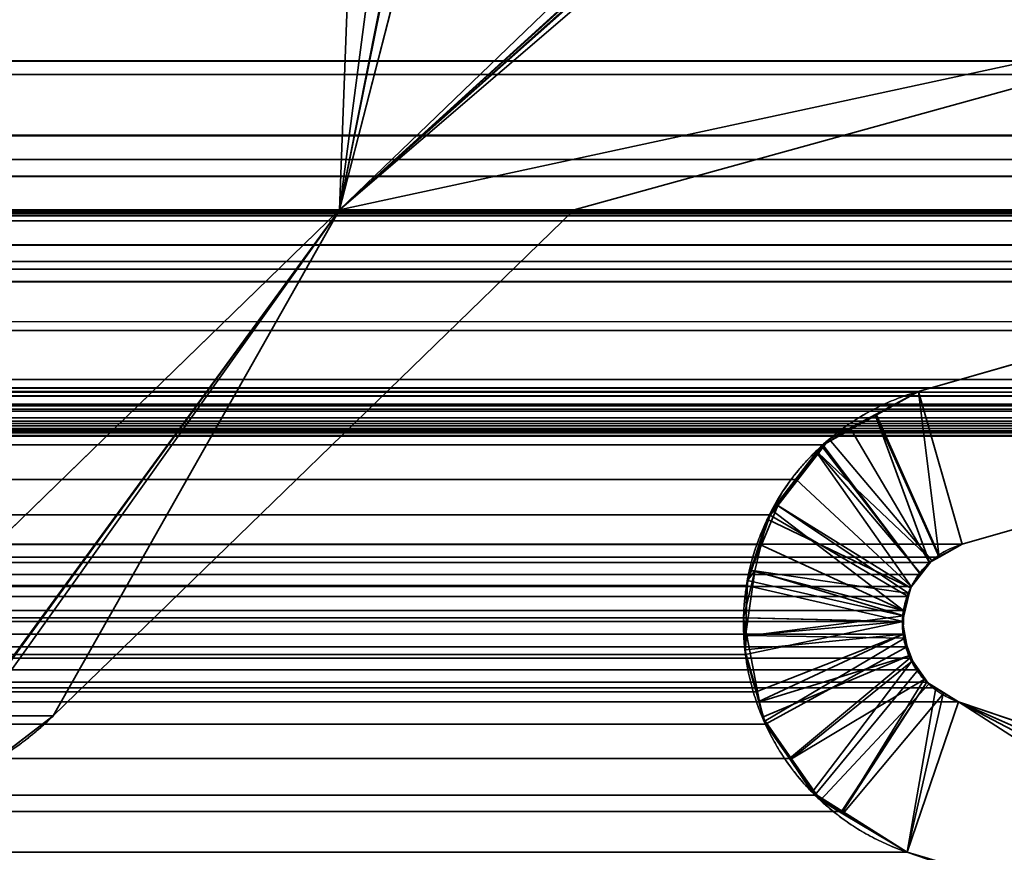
# Model space of a CAD drawing. Header units: millimetres. Extents: x -590 to 3690, y -120 to 127.
# Tile 100 of 256: x 403.39 to 407.01, y 1.79 to 4.85. Entities that reach past the tile are written whole.
import ezdxf

# ---------------------------------------------------------------- set-up
doc = ezdxf.new("R2010")
doc.units = ezdxf.units.MM
doc.layers.add('151', color=7, linetype='Continuous', true_color=0xffffff)

# ---------------------------------------------------------------- blocks, each defined once
blk = doc.blocks.new('UG_SURFACE_001')
at = {"layer": '151', "color": 252, "linetype": 'Continuous', "lineweight": 35}
for points in [[(590, -31.2, 2203.0001), (590, 108.2, 2203.0001), (-590, 108.2, 2203.0001), (-590, -31.2, 2203.0001)], [(-440, -31.2, 2053), (-440, 108.2, 2053), (440, 108.2, 2053), (440, -31.2, 2053)]]:
    blk.add_3dface(points, dxfattribs=at)
blk = doc.blocks.new('UG_SURFACE_024')
at = {"layer": '151', "color": 254, "linetype": 'Continuous', "lineweight": 35}
for points in [[(424.75, -35, 2033.2501), (424.75, 111.75, 2033.2501), (-424.75, 111.75, 2033.2501), (-424.75, -35, 2033.2501)], [(417, 16, 2025.5001), (417, -33, 2025.5001), (-417, -33, 2025.5001), (-417, 16, 2025.5001)]]:
    blk.add_3dface(points, dxfattribs=at)
blk = doc.blocks.new('UG_SURFACE_054')
at = {"layer": '151', "color": 46, "linetype": 'Continuous', "lineweight": 35}
for points in [[(406.1937, 5.6214, 2014.6937), (406.3073, 5.6515, 2014.8072), (408.5, 5, 2017), (404.5679, 4.15, 2013.068)], [(404.5679, 4.15, 2013.068), (406.0591, 5.5858, 2014.559), (406.1937, 5.6214, 2014.6937)], [(406.0591, 5.5858, 2014.559), (404.5679, 4.15, 2013.068), (404.6, 5, 2013.0999), (404.7294, 5.3804, 2013.2294)], [(412.076, 4.6946, 2020.576), (-411.8964, 5, 2020.3965), (-412.076, 4.6946, 2020.576)], [(412.076, 4.6946, 2020.576), (411.8964, 5, 2020.3965), (-411.8964, 5, 2020.3965)], [(404.5679, 4.15, 2013.068), (401.3, 4.15, 2009.8), (400.5, 5, 2009.0001), (404.6, 5, 2013.0999)], [(405.4291, 4.15, 2013.9291), (404.5679, 4.15, 2013.068), (408.5, 5, 2017)], [(410.7469, 4.6468, 2019.2468), (408.1081, 4.15, 2016.608), (405.4291, 4.15, 2013.9291), (408.5, 5, 2017)], [(-412.076, 4.6946, 2020.576), (-412.3018, 4.4215, 2020.8018), (412.3018, 4.4215, 2020.8018)], [(-412.076, 4.6946, 2020.576), (412.3018, 4.4215, 2020.8018), (412.076, 4.6946, 2020.576)], [(-406.6912, 3.4839, 2015.1913), (-410.7469, 4.6468, 2019.2468), (410.7469, 4.6468, 2019.2468), (406.6912, 3.4839, 2015.1913)], [(-410.7469, 4.6468, 2019.2468), (-408.1081, 4.15, 2016.608), (408.1081, 4.15, 2016.608), (410.7469, 4.6468, 2019.2468)], [(406.6912, 3.4839, 2015.1913), (410.7469, 4.6468, 2019.2468), (411.0824, 4.1368, 2019.5823), (406.8519, 2.9237, 2015.3518)], [(412.3734, 4.3349, 2020.8733), (412.3018, 4.4215, 2020.8018), (-412.3018, 4.4215, 2020.8018), (-412.3734, 4.3349, 2020.8733)], [(-412.3734, 4.3349, 2020.8733), (-412.4042, 4.2725, 2020.9041), (412.4042, 4.2725, 2020.9041)], [(-412.3734, 4.3349, 2020.8733), (412.4042, 4.2725, 2020.9041), (412.3734, 4.3349, 2020.8733)], [(412.4675, 4.1439, 2020.9675), (412.4042, 4.2725, 2020.9041), (-412.4042, 4.2725, 2020.9041), (-412.4675, 4.1439, 2020.9675)], [(-412.4675, 4.1439, 2020.9675), (-412.4728, 4.1099, 2020.9727), (412.4728, 4.1099, 2020.9727)], [(-412.4675, 4.1439, 2020.9675), (412.4728, 4.1099, 2020.9727), (412.4675, 4.1439, 2020.9675)], [(-411.7208, 4.0164, 2020.2208), (-411.5236, 4.1306, 2020.0236), (411.5233, 4.1291, 2020.0233)], [(411.5233, 4.1291, 2020.0233), (411.7227, 4.0214, 2020.2227), (-411.7208, 4.0164, 2020.2208)], [(411.4984, 4.1426, 2019.9983), (-411.5236, 4.1306, 2020.0236), (-411.5067, 4.1404, 2020.0067)], [(411.4984, 4.1426, 2019.9983), (411.5233, 4.1291, 2020.0233), (-411.5236, 4.1306, 2020.0236)], [(411.4984, 4.1426, 2019.9983), (-411.5067, 4.1404, 2020.0067), (-411.3039, 4.1386, 2019.8038)], [(-411.3039, 4.1386, 2019.8038), (411.3039, 4.1398, 2019.804), (411.4984, 4.1426, 2019.9983)], [(411.3039, 4.1398, 2019.804), (-411.3039, 4.1386, 2019.8038), (-411.0824, 4.1368, 2019.5823)], [(-411.0824, 4.1368, 2019.5823), (411.0824, 4.1368, 2019.5823), (411.3039, 4.1398, 2019.804)], [(-411.0824, 4.1368, 2019.5823), (-406.8519, 2.9237, 2015.3518), (406.8519, 2.9237, 2015.3518), (411.0824, 4.1368, 2019.5823)], [(405.4291, 4.15, 2013.9291), (408.1081, 4.15, 2016.608), (-408.1081, 4.15, 2016.608), (-405.4291, 4.15, 2013.9291)], [(-405.4291, 4.15, 2013.9291), (-403.5179, 2.2939, 2012.018), (403.5179, 2.2939, 2012.018), (405.4291, 4.15, 2013.9291)], [(404.5679, 4.15, 2013.068), (-404.5679, 4.15, 2013.068), (-401.3, 4.15, 2009.8), (401.3, 4.15, 2009.8)], [(404.5679, 4.15, 2013.068), (402.1481, 1.8, 2010.648), (-402.1481, 1.8, 2010.648), (-404.5679, 4.15, 2013.068)], [(402.9829, 1.9753, 2011.483), (402.9537, 1.9581, 2011.4536), (402.1481, 1.8, 2010.648), (404.5679, 4.15, 2013.068)], [(404.5679, 4.15, 2013.068), (403.0398, 2.009, 2011.5399), (402.9829, 1.9753, 2011.483)], [(403.5179, 2.2939, 2012.018), (403.2956, 2.1235, 2011.7955), (403.0398, 2.009, 2011.5399), (404.5679, 4.15, 2013.068)], [(404.5679, 4.15, 2013.068), (405.4291, 4.15, 2013.9291), (403.5179, 2.2939, 2012.018)], [(412.4728, 4.1099, 2020.9727), (-412.4728, 4.1099, 2020.9727), (-412.5, 3.933, 2020.9999), (412.5, 3.933, 2020.9999)], [(-411.8631, 3.934, 2020.3631), (-411.7208, 4.0164, 2020.2208), (411.7227, 4.0214, 2020.2227)], [(411.7227, 4.0214, 2020.2227), (411.8354, 3.9606, 2020.3354), (-411.8631, 3.934, 2020.3631)], [(411.8354, 3.9606, 2020.3354), (-411.8932, 3.8904, 2020.3931), (-411.8631, 3.934, 2020.3631)], [(411.8354, 3.9606, 2020.3354), (411.8917, 3.8874, 2020.3917), (-411.8932, 3.8904, 2020.3931)], [(-412.5, 3.933, 2020.9999), (-412.5, 3.5278, 2020.9999), (412.5, 3.5278, 2020.9999), (412.5, 3.933, 2020.9999)], [(-412.0187, 3.7078, 2020.5188), (-411.8932, 3.8904, 2020.3931), (411.8917, 3.8874, 2020.3917)], [(411.8917, 3.8874, 2020.3917), (412.0049, 3.7402, 2020.505), (-412.0187, 3.7078, 2020.5188)], [(412.0049, 3.7402, 2020.505), (412.0159, 3.7069, 2020.5159), (-412.0187, 3.7078, 2020.5188)], [(412.0851, 3.4958, 2020.5851), (-412.0851, 3.4958, 2020.5851), (-412.0252, 3.6982, 2020.5252)], [(412.0851, 3.4958, 2020.5851), (-412.0252, 3.6982, 2020.5252), (-412.0187, 3.7078, 2020.5188)], [(-412.0187, 3.7078, 2020.5188), (412.0159, 3.7069, 2020.5159), (412.0851, 3.4958, 2020.5851)], [(412.5, 3.5278, 2020.9999), (-412.5, 3.5278, 2020.9999), (-412.4946, 3.4808, 2020.9947)], [(412.4946, 3.4808, 2020.9947), (412.5, 3.5278, 2020.9999), (-412.4946, 3.4808, 2020.9947)], [(-412.4946, 3.4808, 2020.9947), (-412.4893, 3.4675, 2020.9892), (412.4893, 3.4675, 2020.9892), (412.4946, 3.4808, 2020.9947)], [(412.4893, 3.4675, 2020.9892), (-412.4893, 3.4675, 2020.9892), (-412.4698, 3.4196, 2020.9699)], [(412.4698, 3.4196, 2020.9699), (412.4893, 3.4675, 2020.9892), (-412.4698, 3.4196, 2020.9699)], [(412.1043, 3.4369, 2020.6044), (-412.1043, 3.4369, 2020.6044), (-412.0851, 3.4958, 2020.5851), (412.0851, 3.4958, 2020.5851)], [(-406.6912, 3.4839, 2015.1913), (406.6912, 3.4839, 2015.1913), (406.4435, 3.346, 2014.9436)], [(406.4435, 3.346, 2014.9436), (-406.4439, 3.345, 2014.9438), (-406.6912, 3.4839, 2015.1913)], [(406.7671, 2.8765, 2015.2671), (406.7318, 2.8569, 2015.2318), (406.4435, 3.346, 2014.9436), (406.6912, 3.4839, 2015.1913)], [(406.6912, 3.4839, 2015.1913), (406.8519, 2.9237, 2015.3518), (406.7671, 2.8765, 2015.2671)], [(412.1059, 3.432, 2020.6058), (-412.14, 3.3871, 2020.6399), (-412.1059, 3.432, 2020.6058)], [(412.1059, 3.432, 2020.6058), (412.14, 3.3871, 2020.6399), (-412.14, 3.3871, 2020.6399)], [(-412.1059, 3.432, 2020.6058), (412.1043, 3.4369, 2020.6044), (412.1059, 3.432, 2020.6058)], [(-412.1059, 3.432, 2020.6058), (-412.1043, 3.4369, 2020.6044), (412.1043, 3.4369, 2020.6044)], [(-412.4698, 3.4196, 2020.9699), (-412.4629, 3.4121, 2020.963), (412.4629, 3.4121, 2020.963), (412.4698, 3.4196, 2020.9699)], [(412.4629, 3.4121, 2020.963), (-412.4629, 3.4121, 2020.963), (-412.4207, 3.3666, 2020.9208), (412.4207, 3.3666, 2020.9208)], [(412.4129, 3.3581, 2020.9129), (-412.4207, 3.3666, 2020.9208), (-412.4129, 3.3581, 2020.9129)], [(412.4129, 3.3581, 2020.9129), (412.4207, 3.3666, 2020.9208), (-412.4207, 3.3666, 2020.9208)], [(412.1492, 3.3749, 2020.6492), (-412.1882, 3.3487, 2020.6883), (-412.1492, 3.3749, 2020.6492)], [(412.1492, 3.3749, 2020.6492), (412.1882, 3.3487, 2020.6883), (-412.1882, 3.3487, 2020.6883)], [(-412.1492, 3.3749, 2020.6492), (412.14, 3.3871, 2020.6399), (412.1492, 3.3749, 2020.6492)], [(-412.1492, 3.3749, 2020.6492), (-412.14, 3.3871, 2020.6399), (412.14, 3.3871, 2020.6399)], [(-412.4129, 3.3581, 2020.9129), (-412.3666, 3.3401, 2020.8666), (412.3666, 3.3401, 2020.8666), (412.4129, 3.3581, 2020.9129)], [(412.3666, 3.3401, 2020.8666), (-412.3666, 3.3401, 2020.8666), (-412.3164, 3.3206, 2020.8163)], [(412.3164, 3.3206, 2020.8163), (412.3666, 3.3401, 2020.8666), (-412.3164, 3.3206, 2020.8163)], [(412.3075, 3.322, 2020.8075), (-412.3075, 3.322, 2020.8075), (-412.246, 3.3317, 2020.746), (412.246, 3.3317, 2020.746)], [(412.2036, 3.3384, 2020.7036), (-412.246, 3.3317, 2020.746), (-412.2036, 3.3384, 2020.7036)], [(412.2036, 3.3384, 2020.7036), (412.246, 3.3317, 2020.746), (-412.246, 3.3317, 2020.746)], [(-412.2036, 3.3384, 2020.7036), (412.1882, 3.3487, 2020.6883), (412.2036, 3.3384, 2020.7036)], [(-412.2036, 3.3384, 2020.7036), (-412.1882, 3.3487, 2020.6883), (412.1882, 3.3487, 2020.6883)], [(-406.3358, 3.2844, 2014.8358), (-406.4439, 3.345, 2014.9438), (406.4435, 3.346, 2014.9436)], [(-406.3358, 3.2844, 2014.8358), (406.4435, 3.346, 2014.9436), (406.3404, 3.2886, 2014.8404)], [(406.3404, 3.2886, 2014.8404), (406.4435, 3.346, 2014.9436), (406.7318, 2.8569, 2015.2318), (406.6986, 2.8132, 2015.1987)], [(-412.3164, 3.3206, 2020.8163), (-412.3075, 3.322, 2020.8075), (412.3075, 3.322, 2020.8075), (412.3164, 3.3206, 2020.8163)], [(406.3404, 3.2886, 2014.8404), (-406.2418, 3.1628, 2014.7419), (-406.3358, 3.2844, 2014.8358)], [(406.3404, 3.2886, 2014.8404), (406.2432, 3.1609, 2014.7431), (-406.2418, 3.1628, 2014.7419)], [(406.6986, 2.8132, 2015.1987), (406.6648, 2.7689, 2015.1649), (406.2432, 3.1609, 2014.7431), (406.3404, 3.2886, 2014.8404)], [(-406.1533, 3.0483, 2014.6532), (-406.2418, 3.1628, 2014.7419), (406.2432, 3.1609, 2014.7431)], [(-406.1533, 3.0483, 2014.6532), (406.2432, 3.1609, 2014.7431), (406.1445, 3.0312, 2014.6444)], [(406.1445, 3.0312, 2014.6444), (406.2432, 3.1609, 2014.7431), (406.6648, 2.7689, 2015.1649), (406.6529, 2.7319, 2015.1529)], [(406.1445, 3.0312, 2014.6444), (-406.1096, 2.9226, 2014.6096), (-406.1533, 3.0483, 2014.6532)], [(406.1445, 3.0312, 2014.6444), (406.1095, 2.9231, 2014.6096), (-406.1096, 2.9226, 2014.6096)], [(406.6529, 2.7319, 2015.1529), (406.6362, 2.6803, 2015.1362), (406.1095, 2.9231, 2014.6096), (406.1445, 3.0312, 2014.6444)], [(406.8519, 2.9237, 2015.3518), (-406.8519, 2.9237, 2015.3518), (-406.7671, 2.8765, 2015.2671), (406.7671, 2.8765, 2015.2671)], [(-406.064, 2.7911, 2014.564), (-406.1096, 2.9226, 2014.6096), (406.1095, 2.9231, 2014.6096)], [(-406.064, 2.7911, 2014.564), (406.1095, 2.9231, 2014.6096), (406.0608, 2.7724, 2014.5607)], [(406.0608, 2.7724, 2014.5607), (406.1095, 2.9231, 2014.6096), (406.6362, 2.6803, 2015.1362), (406.6356, 2.6398, 2015.1355)], [(406.7318, 2.8569, 2015.2318), (-406.7671, 2.8765, 2015.2671), (-406.7318, 2.8569, 2015.2318)], [(406.7318, 2.8569, 2015.2318), (406.7671, 2.8765, 2015.2671), (-406.7671, 2.8765, 2015.2671)], [(-406.7318, 2.8569, 2015.2318), (406.6986, 2.8132, 2015.1987), (406.7318, 2.8569, 2015.2318)], [(-406.7318, 2.8569, 2015.2318), (-406.6986, 2.8132, 2015.1987), (406.6986, 2.8132, 2015.1987)], [(406.6648, 2.7689, 2015.1649), (-406.6986, 2.8132, 2015.1987), (-406.6648, 2.7689, 2015.1649)], [(406.6648, 2.7689, 2015.1649), (406.6986, 2.8132, 2015.1987), (-406.6986, 2.8132, 2015.1987)], [(406.0608, 2.7724, 2014.5607), (-406.0591, 2.6534, 2014.559), (-406.064, 2.7911, 2014.564)], [(-406.6648, 2.7689, 2015.1649), (406.6529, 2.7319, 2015.1529), (406.6648, 2.7689, 2015.1649)], [(-406.6648, 2.7689, 2015.1649), (-406.6529, 2.7319, 2015.1529), (406.6529, 2.7319, 2015.1529)], [(406.0608, 2.7724, 2014.5607), (406.059, 2.6537, 2014.559), (-406.0591, 2.6534, 2014.559)], [(406.6356, 2.6398, 2015.1355), (406.059, 2.6537, 2014.559), (406.0608, 2.7724, 2014.5607)], [(406.6362, 2.6803, 2015.1362), (-406.6529, 2.7319, 2015.1529), (-406.6362, 2.6803, 2015.1362)], [(406.6362, 2.6803, 2015.1362), (406.6529, 2.7319, 2015.1529), (-406.6529, 2.7319, 2015.1529)], [(-406.6362, 2.6803, 2015.1362), (406.6356, 2.6398, 2015.1355), (406.6362, 2.6803, 2015.1362)], [(-406.6362, 2.6803, 2015.1362), (-406.6356, 2.6398, 2015.1355), (406.6356, 2.6398, 2015.1355)], [(406.6349, 2.5937, 2015.1348), (-406.6356, 2.6398, 2015.1355), (-406.6349, 2.5937, 2015.1348)], [(406.6349, 2.5937, 2015.1348), (406.6356, 2.6398, 2015.1355), (-406.6356, 2.6398, 2015.1355)], [(-406.0549, 2.536, 2014.555), (-406.0591, 2.6534, 2014.559), (406.059, 2.6537, 2014.559)], [(-406.0549, 2.536, 2014.555), (406.059, 2.6537, 2014.559), (406.0569, 2.519, 2014.5569)], [(406.0569, 2.519, 2014.5569), (406.059, 2.6537, 2014.559), (406.6356, 2.6398, 2015.1355)], [(406.6356, 2.6398, 2015.1355), (406.6349, 2.5937, 2015.1348), (406.0961, 2.3822, 2014.5962), (406.0569, 2.519, 2014.5569)], [(-406.6349, 2.5937, 2015.1348), (-406.6483, 2.5469, 2015.1484), (406.6483, 2.5469, 2015.1484)], [(-406.6349, 2.5937, 2015.1348), (406.6483, 2.5469, 2015.1484), (406.6349, 2.5937, 2015.1348)], [(406.13, 2.2638, 2014.6301), (406.0961, 2.3822, 2014.5962), (406.6349, 2.5937, 2015.1348), (406.6483, 2.5469, 2015.1484)], [(406.6599, 2.5064, 2015.1598), (-406.6483, 2.5469, 2015.1484), (-406.6599, 2.5064, 2015.1598)], [(406.6599, 2.5064, 2015.1598), (406.6483, 2.5469, 2015.1484), (-406.6483, 2.5469, 2015.1484)], [(406.0569, 2.519, 2014.5569), (-406.0965, 2.3821, 2014.5965), (-406.0549, 2.536, 2014.555)], [(406.6483, 2.5469, 2015.1484), (406.6599, 2.5064, 2015.1598), (406.2179, 2.1379, 2014.7178), (406.13, 2.2638, 2014.6301)], [(-406.6599, 2.5064, 2015.1598), (-406.6899, 2.4633, 2015.1899), (406.6899, 2.4633, 2015.1899)], [(-406.6599, 2.5064, 2015.1598), (406.6899, 2.4633, 2015.1899), (406.6599, 2.5064, 2015.1598)], [(406.0569, 2.519, 2014.5569), (406.0961, 2.3822, 2014.5962), (-406.0965, 2.3821, 2014.5965)], [(406.3115, 2.0038, 2014.8115), (406.2179, 2.1379, 2014.7178), (406.6599, 2.5064, 2015.1598), (406.6899, 2.4633, 2015.1899)], [(406.722, 2.4174, 2015.2221), (-406.6899, 2.4633, 2015.1899), (-406.722, 2.4174, 2015.2221)], [(406.722, 2.4174, 2015.2221), (406.6899, 2.4633, 2015.1899), (-406.6899, 2.4633, 2015.1899)], [(406.6899, 2.4633, 2015.1899), (406.722, 2.4174, 2015.2221), (406.4089, 1.9434, 2014.909), (406.3115, 2.0038, 2014.8115)], [(406.7553, 2.3968, 2015.2552), (-406.7553, 2.3968, 2015.2552), (-406.8378, 2.3457, 2015.3377), (406.8378, 2.3457, 2015.3377)], [(-406.722, 2.4174, 2015.2221), (-406.7553, 2.3968, 2015.2552), (406.7553, 2.3968, 2015.2552)], [(-406.722, 2.4174, 2015.2221), (406.7553, 2.3968, 2015.2552), (406.722, 2.4174, 2015.2221)], [(406.6501, 1.794, 2015.1501), (406.4089, 1.9434, 2014.909), (406.722, 2.4174, 2015.2221), (406.7553, 2.3968, 2015.2552)], [(406.7553, 2.3968, 2015.2552), (406.8378, 2.3457, 2015.3377), (406.6501, 1.794, 2015.1501)], [(-406.1258, 2.2731, 2014.6258), (406.0961, 2.3822, 2014.5962), (406.13, 2.2638, 2014.6301)], [(-406.1258, 2.2731, 2014.6258), (-406.0965, 2.3821, 2014.5965), (406.0961, 2.3822, 2014.5962)], [(-406.8378, 2.3457, 2015.3377), (-412.1169, 0.55, 2020.6168), (412.1169, 0.55, 2020.6168), (406.8378, 2.3457, 2015.3377)], [(408.8752, 1.0371, 2017.3752), (406.6501, 1.794, 2015.1501), (406.8378, 2.3457, 2015.3377)], [(406.8378, 2.3457, 2015.3377), (412.1169, 0.55, 2020.6168), (410.9966, 0.5033, 2019.4967), (409.9251, 0.727, 2018.425)], [(409.9251, 0.727, 2018.425), (408.8752, 1.0371, 2017.3752), (406.8378, 2.3457, 2015.3377)], [(403.2956, 2.1235, 2011.7955), (403.5179, 2.2939, 2012.018), (-403.5179, 2.2939, 2012.018), (-403.2956, 2.1235, 2011.7955)], [(406.13, 2.2638, 2014.6301), (-406.2178, 2.1374, 2014.7178), (-406.1258, 2.2731, 2014.6258)], [(406.13, 2.2638, 2014.6301), (406.2179, 2.1379, 2014.7178), (-406.2178, 2.1374, 2014.7178)], [(-406.3014, 2.0139, 2014.8015), (406.2179, 2.1379, 2014.7178), (406.3115, 2.0038, 2014.8115)], [(-406.3014, 2.0139, 2014.8015), (-406.2178, 2.1374, 2014.7178), (406.2179, 2.1379, 2014.7178)], [(406.3115, 2.0038, 2014.8115), (-406.4097, 1.9456, 2014.9097), (-406.3014, 2.0139, 2014.8015)], [(406.3115, 2.0038, 2014.8115), (406.4089, 1.9434, 2014.909), (-406.4097, 1.9456, 2014.9097)], [(-406.6501, 1.794, 2015.1501), (-406.4097, 1.9456, 2014.9097), (406.4089, 1.9434, 2014.909)], [(406.4089, 1.9434, 2014.909), (406.6501, 1.794, 2015.1501), (-406.6501, 1.794, 2015.1501)], [(-408.8752, 1.0371, 2017.3752), (-406.6501, 1.794, 2015.1501), (406.6501, 1.794, 2015.1501), (408.8752, 1.0371, 2017.3752)]]:
    blk.add_3dface(points, dxfattribs=at)
blk = doc.blocks.new('UG_SURFACE_055')
at = {"layer": '151', "color": 46, "linetype": 'Continuous', "lineweight": 35}
for points in [[(404.5679, 4.15, 2013.068), (408.5, 5, 2017), (406.3588, 5.6851, 2014.8587), (406.3579, 5.6847, 2014.858)], [(404.5679, 4.15, 2013.068), (406.3579, 5.6847, 2014.858), (406.2169, 5.6224, 2014.7169)], [(406.2169, 5.6224, 2014.7169), (406.1553, 5.5951, 2014.6554), (404.5679, 4.15, 2013.068)], [(406.2189, 5.6137, -7), (406.2289, 5.6154, -7), (408.5, 5, -7), (404.5679, 4.15, -7)], [(404.5679, 4.15, -7), (406.0591, 5.5858, -7), (406.2189, 5.6137, -7)], [(404.5679, 4.15, 2013.068), (406.1553, 5.5951, 2014.6554), (406.0591, 5.5858, 2014.559)], [(404.9317, 5.568, -7), (405.0162, 5.5858, -7), (406.0591, 5.5858, -7), (404.5679, 4.15, -7)], [(404.5679, 4.15, 2013.068), (406.0591, 5.5858, 2014.559), (405.0162, 5.5858, 2013.5162), (404.9319, 5.5634, 2013.4318)], [(404.9317, 5.568, -7), (404.5679, 4.15, -7), (404.6, 5, -7), (404.7294, 5.3804, -7)], [(404.9319, 5.5634, 2013.4318), (404.8657, 5.5458, 2013.3657), (404.8463, 5.5287, 2013.3462), (404.5679, 4.15, 2013.068)], [(404.5679, 4.15, 2013.068), (404.8463, 5.5287, 2013.3462), (404.8403, 5.5234, 2013.3402)], [(404.5679, 4.15, 2013.068), (404.8403, 5.5234, 2013.3402), (404.7727, 5.4622, 2013.2728), (404.7294, 5.3804, 2013.2294)], [(404.7294, 5.3804, 2013.2294), (404.6, 5, 2013.0999), (404.5679, 4.15, 2013.068)], [(404.5679, 4.15, -7), (401.3, 4.15, -7), (400.5, 5, -7), (404.6, 5, -7)], [(404.6, 5, 2013.0999), (400.5, 5, 2009.0001), (401.3, 4.15, 2009.8), (404.5679, 4.15, 2013.068)], [(405.4291, 4.15, -7), (404.5679, 4.15, -7), (408.5, 5, -7)], [(408.5, 5, 2017), (404.5679, 4.15, 2013.068), (405.4291, 4.15, 2013.9291)], [(410.7469, 4.6468, -7), (408.1081, 4.15, -7), (405.4291, 4.15, -7), (408.5, 5, -7)], [(408.5, 5, 2017), (405.4291, 4.15, 2013.9291), (408.1081, 4.15, 2016.608), (410.7469, 4.6468, 2019.2468)], [(406.6912, 3.4839, 2015.1913), (410.7469, 4.6468, 2019.2468), (410.7469, 4.6468, -7), (406.6912, 3.4839, -7)], [(406.6912, 3.4839, -7), (410.7469, 4.6468, -7), (411.0824, 4.1368, -7), (406.8519, 2.9237, -7)], [(406.8519, 2.9237, 2015.3518), (411.0824, 4.1368, 2019.5823), (410.7469, 4.6468, 2019.2468), (406.6912, 3.4839, 2015.1913)], [(404.5679, 4.15, 2013.068), (401.3, 4.15, 2009.8), (401.3, 4.15, -7), (404.5679, 4.15, -7)], [(402.98, 1.9761, -7), (402.9641, 1.9674, -7), (402.1481, 1.8, -7), (404.5679, 4.15, -7)], [(404.5679, 4.15, 2013.068), (402.1481, 1.8, 2010.648), (402.9718, 1.9736, 2011.4717), (402.979, 1.9773, 2011.4789)], [(404.5679, 4.15, -7), (402.1481, 1.8, -7), (402.1481, 1.8, 2010.648), (404.5679, 4.15, 2013.068)], [(402.979, 1.9773, 2011.4789), (403.0398, 2.009, 2011.5399), (404.5679, 4.15, 2013.068)], [(404.5679, 4.15, -7), (403.0398, 2.009, -7), (402.98, 1.9761, -7)], [(403.5179, 2.2939, -7), (403.2956, 2.1235, -7), (403.0398, 2.009, -7), (404.5679, 4.15, -7)], [(404.5679, 4.15, 2013.068), (403.0398, 2.009, 2011.5399), (403.2956, 2.1235, 2011.7955), (403.5179, 2.2939, 2012.018)], [(405.4291, 4.15, 2013.9291), (403.5179, 2.2939, 2012.018), (403.5179, 2.2939, -7), (405.4291, 4.15, -7)], [(404.5679, 4.15, -7), (405.4291, 4.15, -7), (403.5179, 2.2939, -7)], [(403.5179, 2.2939, 2012.018), (405.4291, 4.15, 2013.9291), (404.5679, 4.15, 2013.068)], [(405.4291, 4.15, 2013.9291), (405.4291, 4.15, -7), (408.1081, 4.15, -7), (408.1081, 4.15, 2016.608)], [(411.0824, 4.1368, 2019.5823), (406.8519, 2.9237, 2015.3518), (406.8519, 2.9237, -7), (411.0824, 4.1368, -7)], [(406.6912, 3.4839, -7), (406.5364, 3.4012, -7), (406.5337, 3.3954, 2015.0337)], [(406.5337, 3.3954, 2015.0337), (406.6912, 3.4839, 2015.1913), (406.6912, 3.4839, -7)], [(406.7678, 2.8769, 2015.2678), (406.8519, 2.9237, 2015.3518), (406.6912, 3.4839, 2015.1913), (406.5337, 3.3954, 2015.0337)], [(406.5364, 3.4012, -7), (406.6912, 3.4839, -7), (406.8519, 2.9237, -7), (406.7683, 2.8791, -7)], [(406.3358, 3.2844, 2014.8358), (406.5364, 3.4012, -7), (406.3636, 3.3089, -7)], [(406.3358, 3.2844, 2014.8358), (406.5337, 3.3954, 2015.0337), (406.5364, 3.4012, -7)], [(406.6986, 2.8132, 2015.1987), (406.7318, 2.8569, 2015.2318), (406.5337, 3.3954, 2015.0337), (406.3358, 3.2844, 2014.8358)], [(406.7683, 2.8791, -7), (406.7398, 2.8639, -7), (406.3636, 3.3089, -7), (406.5364, 3.4012, -7)], [(406.5337, 3.3954, 2015.0337), (406.7318, 2.8569, 2015.2318), (406.7678, 2.8769, 2015.2678)], [(406.3636, 3.3089, -7), (406.3243, 3.2581, -7), (406.3179, 3.2612, 2014.818), (406.3358, 3.2844, 2014.8358)], [(406.3243, 3.2581, -7), (406.3636, 3.3089, -7), (406.7398, 2.8639, -7)], [(406.1759, 3.066, -7), (406.1694, 3.0691, 2014.6694), (406.3179, 3.2612, 2014.818), (406.3243, 3.2581, -7)], [(406.6564, 2.7428, 2015.1565), (406.6648, 2.7689, 2015.1649), (406.3179, 3.2612, 2014.818), (406.1694, 3.0691, 2014.6694)], [(406.701, 2.8136, -7), (406.6621, 2.7634, -7), (406.1759, 3.066, -7), (406.3243, 3.2581, -7)], [(406.3358, 3.2844, 2014.8358), (406.3179, 3.2612, 2014.818), (406.6648, 2.7689, 2015.1649), (406.6986, 2.8132, 2015.1987)], [(406.3243, 3.2581, -7), (406.7398, 2.8639, -7), (406.701, 2.8136, -7)], [(406.1759, 3.066, -7), (406.1366, 3.0151, -7), (406.0767, 2.8278, 2014.5767)], [(406.0767, 2.8278, 2014.5767), (406.1533, 3.0483, 2014.6532), (406.1759, 3.066, -7)], [(406.1533, 3.0483, 2014.6532), (406.0767, 2.8278, 2014.5767), (406.6362, 2.6803, 2015.1362)], [(406.6621, 2.7634, -7), (406.1366, 3.0151, -7), (406.1759, 3.066, -7)], [(406.1533, 3.0483, 2014.6532), (406.1694, 3.0691, 2014.6694), (406.1759, 3.066, -7)], [(406.6362, 2.6803, 2015.1362), (406.6564, 2.7428, 2015.1565), (406.1694, 3.0691, 2014.6694), (406.1533, 3.0483, 2014.6532)], [(406.1366, 3.0151, -7), (406.0913, 2.8264, -7), (406.0767, 2.8278, 2014.5767)], [(406.0913, 2.8264, -7), (406.1366, 3.0151, -7), (406.6621, 2.7634, -7), (406.6574, 2.7436, -7)], [(406.8519, 2.9237, -7), (406.8519, 2.9237, 2015.3518), (406.7678, 2.8769, 2015.2678)], [(406.7678, 2.8769, 2015.2678), (406.7683, 2.8791, -7), (406.8519, 2.9237, -7)], [(406.7318, 2.8569, 2015.2318), (406.6986, 2.8132, 2015.1987), (406.701, 2.8136, -7)], [(406.7318, 2.8569, 2015.2318), (406.701, 2.8136, -7), (406.7398, 2.8639, -7)], [(406.7683, 2.8791, -7), (406.7678, 2.8769, 2015.2678), (406.7318, 2.8569, 2015.2318)], [(406.7318, 2.8569, 2015.2318), (406.7398, 2.8639, -7), (406.7683, 2.8791, -7)], [(406.0913, 2.8264, -7), (406.0499, 2.654, -7), (406.0567, 2.586, 2014.5566)], [(406.6375, 2.6606, -7), (406.6325, 2.6398, -7), (406.0499, 2.654, -7), (406.0913, 2.8264, -7)], [(406.0567, 2.586, 2014.5566), (406.064, 2.7911, 2014.564), (406.0913, 2.8264, -7)], [(406.064, 2.7911, 2014.564), (406.0767, 2.8278, 2014.5767), (406.0913, 2.8264, -7)], [(406.6359, 2.6614, 2015.136), (406.6362, 2.6803, 2015.1362), (406.0767, 2.8278, 2014.5767), (406.064, 2.7911, 2014.564)], [(406.6574, 2.7436, -7), (406.6375, 2.6606, -7), (406.0913, 2.8264, -7)], [(406.064, 2.7911, 2014.564), (406.0567, 2.586, 2014.5566), (406.6359, 2.6614, 2015.136)], [(406.6621, 2.7634, -7), (406.701, 2.8136, -7), (406.6986, 2.8132, 2015.1987)], [(406.6621, 2.7634, -7), (406.6986, 2.8132, 2015.1987), (406.6648, 2.7689, 2015.1649)], [(406.6648, 2.7689, 2015.1649), (406.6564, 2.7428, 2015.1565), (406.6574, 2.7436, -7)], [(406.6648, 2.7689, 2015.1649), (406.6574, 2.7436, -7), (406.6621, 2.7634, -7)], [(406.6574, 2.7436, -7), (406.6564, 2.7428, 2015.1565), (406.6362, 2.6803, 2015.1362)], [(406.6362, 2.6803, 2015.1362), (406.6375, 2.6606, -7), (406.6574, 2.7436, -7)], [(406.6362, 2.6803, 2015.1362), (406.6359, 2.6614, 2015.136), (406.6375, 2.6606, -7)], [(406.0499, 2.654, -7), (406.0623, 2.5886, -7), (406.0567, 2.586, 2014.5566)], [(406.0623, 2.5886, -7), (406.0499, 2.654, -7), (406.6325, 2.6398, -7)], [(406.0567, 2.586, 2014.5566), (406.0549, 2.536, 2014.555), (406.6349, 2.5937, 2015.1348), (406.6359, 2.6614, 2015.136)], [(406.0623, 2.5886, -7), (406.6325, 2.6398, -7), (406.644, 2.5787, -7)], [(406.6325, 2.6398, -7), (406.6359, 2.6614, 2015.136), (406.6349, 2.5937, 2015.1348)], [(406.6325, 2.6398, -7), (406.6375, 2.6606, -7), (406.6359, 2.6614, 2015.136)], [(406.6349, 2.5937, 2015.1348), (406.644, 2.5787, -7), (406.6325, 2.6398, -7)], [(406.6349, 2.5937, 2015.1348), (406.0549, 2.536, 2014.555), (406.1058, 2.3476, 2014.6058)], [(406.0549, 2.536, 2014.555), (406.0623, 2.5886, -7), (406.1083, 2.3454, -7)], [(406.0549, 2.536, 2014.555), (406.0567, 2.586, 2014.5566), (406.0623, 2.5886, -7)], [(406.644, 2.5787, -7), (406.6561, 2.515, -7), (406.1083, 2.3454, -7), (406.0623, 2.5886, -7)], [(406.1058, 2.3476, 2014.6058), (406.1258, 2.2731, 2014.6258), (406.6392, 2.5785, 2015.1393), (406.6349, 2.5937, 2015.1348)], [(406.1258, 2.2731, 2014.6258), (406.2178, 2.1374, 2014.7178), (406.6599, 2.5064, 2015.1598), (406.6392, 2.5785, 2015.1393)], [(406.6349, 2.5937, 2015.1348), (406.6392, 2.5785, 2015.1393), (406.644, 2.5787, -7)], [(406.6561, 2.515, -7), (406.644, 2.5787, -7), (406.6392, 2.5785, 2015.1393)], [(406.6695, 2.4958, -7), (406.6561, 2.515, -7), (406.6392, 2.5785, 2015.1393)], [(406.6392, 2.5785, 2015.1393), (406.6599, 2.5064, 2015.1598), (406.6695, 2.4958, -7)], [(406.1083, 2.3454, -7), (406.1058, 2.3476, 2014.6058), (406.0549, 2.536, 2014.555)], [(406.6561, 2.515, -7), (406.1189, 2.2891, -7), (406.1083, 2.3454, -7)], [(406.2252, 2.1369, -7), (406.1189, 2.2891, -7), (406.6561, 2.515, -7), (406.6695, 2.4958, -7)], [(406.6675, 2.4954, 2015.1675), (406.6599, 2.5064, 2015.1598), (406.2178, 2.1374, 2014.7178), (406.3014, 2.0139, 2014.8015)], [(406.6695, 2.4958, -7), (406.7154, 2.4301, -7), (406.2252, 2.1369, -7)], [(406.3014, 2.0139, 2014.8015), (406.4134, 1.9433, 2014.9133), (406.7134, 2.4297, 2015.2135), (406.6675, 2.4954, 2015.1675)], [(406.6599, 2.5064, 2015.1598), (406.6675, 2.4954, 2015.1675), (406.6695, 2.4958, -7)], [(406.6695, 2.4958, -7), (406.6675, 2.4954, 2015.1675), (406.7134, 2.4297, 2015.2135), (406.7154, 2.4301, -7)], [(406.7154, 2.4301, -7), (406.7288, 2.4109, -7), (406.3314, 1.9846, -7), (406.2252, 2.1369, -7)], [(406.4134, 1.9433, 2014.9133), (406.722, 2.4174, 2015.2221), (406.7134, 2.4297, 2015.2135)], [(406.7288, 2.4109, -7), (406.7154, 2.4301, -7), (406.7134, 2.4297, 2015.2135), (406.722, 2.4174, 2015.2221)], [(406.4144, 1.935, -7), (406.3314, 1.9846, -7), (406.7288, 2.4109, -7), (406.7843, 2.3777, -7)], [(406.7832, 2.3795, 2015.2831), (406.722, 2.4174, 2015.2221), (406.4134, 1.9433, 2014.9133), (406.6501, 1.794, 2015.1501)], [(406.722, 2.4174, 2015.2221), (406.7843, 2.3777, -7), (406.7288, 2.4109, -7)], [(406.722, 2.4174, 2015.2221), (406.7832, 2.3795, 2015.2831), (406.7843, 2.3777, -7)], [(406.1258, 2.2731, 2014.6258), (406.1058, 2.3476, 2014.6058), (406.1083, 2.3454, -7)], [(406.7843, 2.3777, -7), (406.8378, 2.3457, -7), (406.6501, 1.794, -7), (406.4144, 1.935, -7)], [(406.6501, 1.794, 2015.1501), (406.8378, 2.3457, 2015.3377), (406.7832, 2.3795, 2015.2831)], [(406.8378, 2.3457, -7), (406.7843, 2.3777, -7), (406.7832, 2.3795, 2015.2831)], [(406.7832, 2.3795, 2015.2831), (406.8378, 2.3457, 2015.3377), (406.8378, 2.3457, -7)], [(406.1258, 2.2731, 2014.6258), (406.1083, 2.3454, -7), (406.1189, 2.2891, -7)], [(410.9966, 0.5033, -7), (406.6501, 1.794, -7), (406.8378, 2.3457, -7)], [(406.8378, 2.3457, 2015.3377), (406.6501, 1.794, 2015.1501), (408.8752, 1.0371, 2017.3752)], [(406.8378, 2.3457, -7), (411.0695, 0.4741, -7), (411.0177, 0.4949, -7)], [(411.0177, 0.4949, -7), (410.9966, 0.5033, -7), (406.8378, 2.3457, -7)], [(411.0695, 0.4741, -7), (406.8378, 2.3457, -7), (412.1169, 0.55, -7)], [(406.8378, 2.3457, 2015.3377), (408.8752, 1.0371, 2017.3752), (409.9251, 0.727, 2018.425)], [(409.9251, 0.727, 2018.425), (410.9966, 0.5033, 2019.4967), (412.1169, 0.55, 2020.6168), (406.8378, 2.3457, 2015.3377)], [(406.8378, 2.3457, 2015.3377), (412.1169, 0.55, 2020.6168), (412.1169, 0.55, -7), (406.8378, 2.3457, -7)], [(403.2956, 2.1235, -7), (403.5179, 2.2939, -7), (403.5179, 2.2939, 2012.018), (403.2956, 2.1235, 2011.7955)], [(406.1189, 2.2891, -7), (406.2178, 2.1374, 2014.7178), (406.1258, 2.2731, 2014.6258)], [(406.1189, 2.2891, -7), (406.2252, 2.1369, -7), (406.2178, 2.1374, 2014.7178)], [(406.3014, 2.0139, 2014.8015), (406.2178, 2.1374, 2014.7178), (406.2252, 2.1369, -7)], [(406.3014, 2.0139, 2014.8015), (406.2252, 2.1369, -7), (406.3314, 1.9846, -7)], [(406.4144, 1.935, -7), (406.4134, 1.9433, 2014.9133), (406.3014, 2.0139, 2014.8015)], [(406.3014, 2.0139, 2014.8015), (406.3314, 1.9846, -7), (406.4144, 1.935, -7)], [(406.6501, 1.794, -7), (406.6501, 1.794, 2015.1501), (406.4134, 1.9433, 2014.9133)], [(406.4134, 1.9433, 2014.9133), (406.4144, 1.935, -7), (406.6501, 1.794, -7)], [(408.8752, 1.0371, 2017.3752), (406.6501, 1.794, 2015.1501), (406.6501, 1.794, -7), (408.8752, 1.0371, -7)], [(410.9966, 0.5033, -7), (408.8752, 1.0371, -7), (406.6501, 1.794, -7)]]:
    blk.add_3dface(points, dxfattribs=at)
blk = doc.blocks.new('UG_SURFACE_062')
at = {"layer": '151', "color": 14, "linetype": 'Continuous', "lineweight": 35}
for points in [[(416.8, -35, 2025.3), (416.8, 14, 2025.3), (-416.8, 14, 2025.3), (-416.8, -35, 2025.3)], [(412.75, 11.25, 2021.25), (412.75, -47, 2021.25), (-412.75, -47, 2021.25), (-412.75, 11.25, 2021.25)]]:
    blk.add_3dface(points, dxfattribs=at)
blk = doc.blocks.new('UG_SURFACE_063')
at = {"layer": '151', "color": 7, "linetype": 'Continuous', "lineweight": 35}
for points in [[(-412.75, 11, 2021.25), (-412.75, -47, 2021.25), (412.75, -47, 2021.25), (412.75, 11, 2021.25)], [(412.5, 11, 2020.9999), (412.5, -47, 2020.9999), (-412.5, -47, 2020.9999), (-412.5, 11, 2020.9999)]]:
    blk.add_3dface(points, dxfattribs=at)

msp = doc.modelspace()

# ---------------------------------------------------------------- linework, layer by layer
at = {"layer": '151', "color": 252, "linetype": 'Continuous', "lineweight": -3, "true_color": 0x939598}
for p, q in [((-410.7469, 4.6468, 2019.2469), (410.7469, 4.6468, 2019.2469)), ((410.7469, 4.6468, 2019.2469), (406.6912, 3.4839, 2015.1912)), ((406.6912, 3.4839, -7), (410.7469, 4.6468, -7)), ((410.7469, 4.6468, 2019.2469), (406.6912, 3.4839, 2015.1912)), ((412.3018, 4.4215, 2020.8018), (-412.3018, 4.4215, 2020.8018)), ((411.0823, 4.1368, 2019.5823), (-411.0823, 4.1368, 2019.5823)), ((-408.1081, 4.15, 2016.6081), (408.1081, 4.15, 2016.6081)), ((-405.4291, 4.15, 2013.9291), (405.4291, 4.15, 2013.9291)), ((-404.5679, 4.15, 2013.0679), (404.5679, 4.15, 2013.0679)), ((404.5679, 4.15, 2013.0679), (401.3, 4.15, 2009.8)), ((401.3, 4.15, -7), (404.5679, 4.15, -7)), ((401.3, 4.15, 2009.8), (404.5679, 4.15, 2013.0679)), ((404.5679, 4.15, -7), (402.1481, 1.8, -7)), ((402.1481, 1.8, 2010.6481), (404.5679, 4.15, 2013.0679)), ((402.1481, 1.8, 2010.6481), (404.5679, 4.15, 2013.0679)), ((402.1481, 1.8, 2010.6481), (404.5679, 4.15, 2013.0679)), ((403.5179, 2.2939, 2012.0179), (405.4291, 4.15, 2013.9291)), ((405.4291, 4.15, -7), (403.5179, 2.2939, -7)), ((403.5179, 2.2939, 2012.0179), (405.4291, 4.15, 2013.9291)), ((404.5679, 4.15, 2013.0679), (404.5679, 4.15, -7)), ((405.4291, 4.15, 2013.9291), (405.4291, 4.15, -7)), ((408.1081, 4.15, -7), (405.4291, 4.15, -7)), ((405.4291, 4.15, 2013.9291), (408.1081, 4.15, 2016.6081)), ((408.1081, 4.15, 2016.6081), (405.4291, 4.15, 2013.9291)), ((411.0823, 4.1368, 2019.5823), (406.8518, 2.9237, 2015.3518)), ((411.0823, 4.1368, -7), (406.8518, 2.9237, -7)), ((411.0823, 4.1368, 2019.5823), (406.8518, 2.9237, 2015.3518)), ((412.5, 3.933, 2021), (-412.5, 3.933, 2021)), ((412.5, 3.5278, 2021), (-412.5, 3.5278, 2021)), ((412.0851, 3.4958, 2020.5851), (-412.0851, 3.4958, 2020.5851)), ((-406.6912, 3.4839, 2015.1912), (406.6912, 3.4839, 2015.1912)), ((406.6912, 3.4839, 2015.1912), (406.6912, 3.4839, -7)), ((406.8518, 2.9237, 2015.3518), (-406.8518, 2.9237, 2015.3518)), ((406.8518, 2.9237, -7), (406.8518, 2.9237, 2015.3518)), ((406.8378, 2.3457, 2015.3378), (-406.8378, 2.3457, 2015.3378)), ((406.8378, 2.3457, -7), (412.1169, 0.55, -7)), ((406.8378, 2.3457, 2015.3378), (412.1169, 0.55, 2020.6169)), ((406.8378, 2.3457, -7), (406.8378, 2.3457, 2015.3378)), ((412.1169, 0.55, 2020.6169), (406.8378, 2.3457, 2015.3378)), ((-403.5179, 2.2939, 2012.0179), (403.5179, 2.2939, 2012.0179)), ((403.5179, 2.2939, 2012.0179), (403.5179, 2.2939, -7)), ((-406.6501, 1.794, 2015.1501), (406.6501, 1.794, 2015.1501)), ((408.8752, 1.0371, -7), (406.6501, 1.794, -7)), ((406.6501, 1.794, 2015.1501), (406.6501, 1.794, -7))]:
    msp.add_line(p, q, dxfattribs=at)
at = {"layer": '151', "color": 252, "linetype": 'Continuous', "lineweight": -3, "true_color": 0x939598, "extrusion": (0, 0, -1)}
for centre, radius, start, end in [((-406.9353, 2.6325, 7), 0.8857, 288.7857, 74.0002), ((-402.6796, 3.1572, 7), 1.2034, 225.8388, 252.5783)]:
    msp.add_arc(centre, radius, start, end, dxfattribs=at)
at = {"layer": '151', "color": 252, "linetype": 'Continuous', "lineweight": -3, "true_color": 0x939598}
msp.add_arc((406.9353, 2.6325, -7), 0.3029, 105.9998, 251.2143, dxfattribs=at)
for points in [[(406.6912, 3.4839, 2015.1912), (406.4392, 3.4116, 2014.9392), (406.17, 3.224, 2014.67), (406.0563, 2.9161, 2014.5563), (406.0435, 2.3919, 2014.5435), (406.1421, 2.0789, 2014.6421), (406.4019, 1.8784, 2014.9019), (406.6501, 1.794, 2015.1501)], [(406.6501, 1.794, 2015.1501), (406.4019, 1.8784, 2014.9019), (406.1421, 2.0789, 2014.6421), (406.0435, 2.3919, 2014.5435), (406.0563, 2.9161, 2014.5563), (406.17, 3.224, 2014.67), (406.4392, 3.4116, 2014.9392), (406.6912, 3.4839, 2015.1912)], [(406.8378, 2.3457, 2015.3378), (406.7529, 2.3746, 2015.2529), (406.664, 2.4431, 2015.164), (406.6303, 2.5502, 2015.1303), (406.6347, 2.7295, 2015.1347), (406.6736, 2.8348, 2015.1736), (406.7656, 2.899, 2015.2656), (406.8518, 2.9237, 2015.3518)], [(406.8378, 2.3457, 2015.3378), (406.7529, 2.3746, 2015.2529), (406.664, 2.4431, 2015.164), (406.6303, 2.5502, 2015.1303), (406.6347, 2.7295, 2015.1347), (406.6736, 2.8348, 2015.1736), (406.7656, 2.899, 2015.2656), (406.8518, 2.9237, 2015.3518)]]:
    msp.add_rational_spline(points, [1, 1, 0.974881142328, 1, 1, 0.974881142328, 1, 1], degree=4, knots=[0, 0, 0, 0, 0, 0.5, 0.5, 0.5, 1, 1, 1, 1, 1], dxfattribs=at)
for points in [[(403.5179, 2.2939, 2012.0179), (403.4167, 2.1957, 2011.9167), (403.3012, 2.114, 2011.8012), (403.1744, 2.0513, 2011.6744), (403.0398, 2.009, 2011.5398)], [(403.0398, 2.009, 2011.5398), (403.1744, 2.0513, 2011.6744), (403.3012, 2.114, 2011.8012), (403.4167, 2.1957, 2011.9167), (403.5179, 2.2939, 2012.0179)]]:
    msp.add_rational_spline(points, [1, 0.986449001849, 0.981932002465, 0.986449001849, 1], degree=4, dxfattribs=at)

# ---------------------------------------------------------------- block references
for name in ['UG_SURFACE_024', 'UG_SURFACE_001', 'UG_SURFACE_062', 'UG_SURFACE_054', 'UG_SURFACE_055', 'UG_SURFACE_063']:
    msp.add_blockref(name, (0, 0), dxfattribs=at)

doc.saveas('drawing.dxf')
